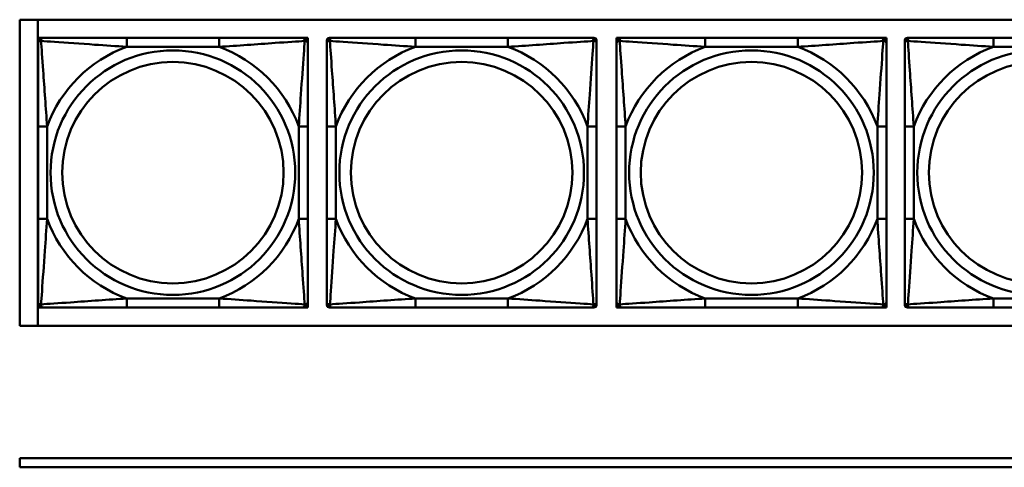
# Model space of a CAD drawing. Header units: inches. Extents: x 9.4 to 55.3, y 0.3 to 33.1.
# Tile 22 of 173: x 14.7 to 16.8, y 14.5 to 15.5. Entities that reach past the tile are written whole.
import ezdxf

# ---------------------------------------------------------------- set-up
doc = ezdxf.new("R2010")
doc.units = ezdxf.units.IN
doc.header["$MEASUREMENT"] = 0
doc.layers.add('Visible Edges(ANSI)', color=7, linetype='Continuous', lineweight=50)
doc.layers.add('Visible Tangent Edges(ANSI)', color=7, linetype='Continuous', lineweight=50)

msp = doc.modelspace()

# ---------------------------------------------------------------- linework, layer by layer
at = {"layer": 'Visible Edges(ANSI)'}
for p, q in [((14.6826, 14.7954), (14.6826, 15.4659)), ((14.6826, 15.4659), (19.781, 15.4659)), ((14.7226, 14.7954), (14.7226, 15.4659)), ((14.7227, 15.4262), (14.7286, 15.4262)), ((14.7227, 15.4203), (14.7227, 15.4262)), ((14.7227, 15.4144), (14.7227, 15.4203)), ((14.7286, 15.4262), (14.7345, 15.4262)), ((15.1191, 15.4262), (14.9168, 15.4262)), ((15.3014, 15.4262), (15.3073, 15.4262)), ((15.3073, 15.4262), (15.3132, 15.4262)), ((15.3132, 15.4262), (15.3132, 15.4203)), ((15.3132, 15.4203), (15.3132, 15.4144)), ((15.3551, 15.4144), (15.3551, 15.4203)), ((15.361, 15.4262), (15.3669, 15.4262)), ((15.7515, 15.4262), (15.5492, 15.4262)), ((15.9338, 15.4262), (15.9397, 15.4262)), ((15.9456, 15.4203), (15.9456, 15.4144)), ((15.9895, 15.4262), (15.9954, 15.4262)), ((15.9895, 15.4203), (15.9895, 15.4262)), ((15.9895, 15.4144), (15.9895, 15.4203)), ((15.9954, 15.4262), (16.0013, 15.4262)), ((16.386, 15.4262), (16.1836, 15.4262)), ((16.5683, 15.4262), (16.5742, 15.4262)), ((16.5742, 15.4262), (16.5801, 15.4262)), ((16.5801, 15.4262), (16.5801, 15.4203)), ((16.5801, 15.4203), (16.5801, 15.4144)), ((16.6203, 15.4144), (16.6203, 15.4203)), ((16.6262, 15.4262), (16.6322, 15.4262)), ((17.0168, 15.4262), (16.8145, 15.4262)), ((14.7227, 15.2321), (14.7227, 15.0298)), ((15.3132, 15.0298), (15.3132, 15.2321)), ((15.3551, 15.2321), (15.3551, 15.0298)), ((15.9456, 15.0298), (15.9456, 15.2321)), ((15.9895, 15.2321), (15.9895, 15.0298)), ((16.5801, 15.0298), (16.5801, 15.2321)), ((16.6203, 15.2321), (16.6203, 15.0298)), ((14.7227, 14.8415), (14.7227, 14.8474)), ((14.7227, 14.8356), (14.7227, 14.8415)), ((14.7286, 14.8356), (14.7227, 14.8356)), ((14.7345, 14.8356), (14.7286, 14.8356)), ((14.9168, 14.8356), (15.1191, 14.8356)), ((15.3073, 14.8356), (15.3014, 14.8356)), ((15.3132, 14.8356), (15.3073, 14.8356)), ((15.3132, 14.8474), (15.3132, 14.8415)), ((15.3132, 14.8415), (15.3132, 14.8356)), ((15.3551, 14.8415), (15.3551, 14.8474)), ((15.3669, 14.8356), (15.361, 14.8356)), ((15.5492, 14.8356), (15.7515, 14.8356)), ((15.9397, 14.8356), (15.9338, 14.8356)), ((15.9456, 14.8474), (15.9456, 14.8415)), ((15.9895, 14.8415), (15.9895, 14.8474)), ((15.9895, 14.8356), (15.9895, 14.8415)), ((15.9954, 14.8356), (15.9895, 14.8356)), ((16.0013, 14.8356), (15.9954, 14.8356)), ((16.1836, 14.8356), (16.386, 14.8356)), ((16.5742, 14.8356), (16.5683, 14.8356)), ((16.5801, 14.8356), (16.5742, 14.8356)), ((16.5801, 14.8474), (16.5801, 14.8415)), ((16.5801, 14.8415), (16.5801, 14.8356)), ((16.6203, 14.8415), (16.6203, 14.8474)), ((16.6322, 14.8356), (16.6262, 14.8356)), ((16.8145, 14.8356), (17.0168, 14.8356)), ((19.781, 14.7954), (14.6826, 14.7954)), ((14.6826, 14.5056), (22.1296, 14.5056)), ((14.6826, 14.4856), (14.6826, 14.5056)), ((22.1296, 14.4856), (14.6826, 14.4856))]:
    msp.add_line(p, q, dxfattribs=at)
for centre, radius, start, end in [((14.7286, 15.4203), 0.00591, 90, 180), ((14.7345, 15.4144), 0.0118, 90, 180), ((15.3014, 15.4144), 0.0118, 0, 90), ((15.3073, 15.4203), 0.00591, 0, 90), ((15.361, 15.4203), 0.00591, 90, 180), ((15.3669, 15.4144), 0.0118, 90, 180), ((15.9338, 15.4144), 0.0118, 0, 90), ((15.9397, 15.4203), 0.00591, 0, 90), ((15.9954, 15.4203), 0.00591, 90, 180), ((16.0013, 15.4144), 0.0118, 90, 180), ((16.5683, 15.4144), 0.0118, 0, 90), ((16.5742, 15.4203), 0.00591, 0, 90), ((16.6262, 15.4203), 0.00591, 90, 180), ((16.6322, 15.4144), 0.0118, 90, 180), ((14.7345, 14.8474), 0.0118, 180, 270), ((14.7286, 14.8415), 0.00591, 180, 270), ((15.3014, 14.8474), 0.0118, 270, 0), ((15.3073, 14.8415), 0.00591, 270, 0), ((15.3669, 14.8474), 0.0118, 180, 270), ((15.361, 14.8415), 0.00591, 180, 270), ((15.9338, 14.8474), 0.0118, 270, 0), ((15.9397, 14.8415), 0.00591, 270, 0), ((16.0013, 14.8474), 0.0118, 180, 270), ((15.9954, 14.8415), 0.00591, 180, 270), ((16.5683, 14.8474), 0.0118, 270, 0), ((16.5742, 14.8415), 0.00591, 270, 0), ((16.6322, 14.8474), 0.0118, 180, 270), ((16.6262, 14.8415), 0.00591, 180, 270)]:
    msp.add_arc(centre, radius, start, end, dxfattribs=at)
for points, knots in [([(14.7227, 15.4144), (14.7227, 15.4086), (14.7227, 15.3962), (14.7227, 15.3809), (14.7227, 15.3575), (14.7227, 15.3284), (14.7227, 15.2993), (14.7227, 15.2771), (14.7227, 15.2545), (14.7227, 15.2321)], [-0.7968224, -0.7968224, -0.7968224, -0.7968224, -0.6514613, -0.6514613, -0.6514613, -0.427691, -0.427691, -0.427691, -0.2569517, -0.2569517, -0.2569517, -0.2569517]), ([(14.9168, 15.4262), (14.8932, 15.4262), (14.8692, 15.4262), (14.8458, 15.4262), (14.8151, 15.4262), (14.7843, 15.4262), (14.761, 15.4262), (14.749, 15.4262), (14.7394, 15.4262), (14.7345, 15.4262)], [0.2569537, 0.2569537, 0.2569537, 0.2569537, 0.4371919, 0.4371919, 0.4371919, 0.6739428, 0.6739428, 0.6739428, 0.7963818, 0.7963818, 0.7963818, 0.7963818]), ([(15.3014, 15.4262), (15.2957, 15.4262), (15.2832, 15.4262), (15.268, 15.4262), (15.2446, 15.4262), (15.2154, 15.4262), (15.1864, 15.4262), (15.1642, 15.4262), (15.1415, 15.4262), (15.1191, 15.4262)], [-0.7968224, -0.7968224, -0.7968224, -0.7968224, -0.6514613, -0.6514613, -0.6514613, -0.427691, -0.427691, -0.427691, -0.2569517, -0.2569517, -0.2569517, -0.2569517]), ([(15.3132, 15.2321), (15.3132, 15.2557), (15.3132, 15.2797), (15.3132, 15.3031), (15.3132, 15.3338), (15.3132, 15.3646), (15.3132, 15.3879), (15.3132, 15.3999), (15.3132, 15.4095), (15.3132, 15.4144)], [0.2569537, 0.2569537, 0.2569537, 0.2569537, 0.4371919, 0.4371919, 0.4371919, 0.6739428, 0.6739428, 0.6739428, 0.7963818, 0.7963818, 0.7963818, 0.7963818]), ([(15.3551, 15.4144), (15.3551, 15.4086), (15.3551, 15.3962), (15.3551, 15.3809), (15.3551, 15.3575), (15.3551, 15.3284), (15.3551, 15.2993), (15.3551, 15.2771), (15.3551, 15.2545), (15.3551, 15.2321)], [-0.7968224, -0.7968224, -0.7968224, -0.7968224, -0.6514613, -0.6514613, -0.6514613, -0.427691, -0.427691, -0.427691, -0.2569517, -0.2569517, -0.2569517, -0.2569517]), ([(15.5492, 15.4262), (15.5255, 15.4262), (15.5016, 15.4262), (15.4782, 15.4262), (15.4475, 15.4262), (15.4166, 15.4262), (15.3934, 15.4262), (15.3814, 15.4262), (15.3717, 15.4262), (15.3669, 15.4262)], [0.2569537, 0.2569537, 0.2569537, 0.2569537, 0.4371919, 0.4371919, 0.4371919, 0.6739428, 0.6739428, 0.6739428, 0.7963818, 0.7963818, 0.7963818, 0.7963818]), ([(15.9338, 15.4262), (15.9281, 15.4262), (15.9156, 15.4262), (15.9004, 15.4262), (15.8769, 15.4262), (15.8478, 15.4262), (15.8187, 15.4262), (15.7966, 15.4262), (15.7739, 15.4262), (15.7515, 15.4262)], [-0.7968224, -0.7968224, -0.7968224, -0.7968224, -0.6514613, -0.6514613, -0.6514613, -0.427691, -0.427691, -0.427691, -0.2569517, -0.2569517, -0.2569517, -0.2569517]), ([(15.9456, 15.2321), (15.9456, 15.2557), (15.9456, 15.2797), (15.9456, 15.3031), (15.9456, 15.3338), (15.9456, 15.3646), (15.9456, 15.3879), (15.9456, 15.3999), (15.9456, 15.4095), (15.9456, 15.4144)], [0.2569537, 0.2569537, 0.2569537, 0.2569537, 0.4371919, 0.4371919, 0.4371919, 0.6739428, 0.6739428, 0.6739428, 0.7963818, 0.7963818, 0.7963818, 0.7963818]), ([(15.9895, 15.4144), (15.9895, 15.4086), (15.9895, 15.3962), (15.9895, 15.3809), (15.9895, 15.3575), (15.9895, 15.3284), (15.9895, 15.2993), (15.9895, 15.2771), (15.9895, 15.2545), (15.9895, 15.2321)], [-0.7968224, -0.7968224, -0.7968224, -0.7968224, -0.6514613, -0.6514613, -0.6514613, -0.427691, -0.427691, -0.427691, -0.2569517, -0.2569517, -0.2569517, -0.2569517]), ([(16.1836, 15.4262), (16.16, 15.4262), (16.136, 15.4262), (16.1126, 15.4262), (16.082, 15.4262), (16.0511, 15.4262), (16.0278, 15.4262), (16.0158, 15.4262), (16.0062, 15.4262), (16.0013, 15.4262)], [0.2569537, 0.2569537, 0.2569537, 0.2569537, 0.4371919, 0.4371919, 0.4371919, 0.6739428, 0.6739428, 0.6739428, 0.7963818, 0.7963818, 0.7963818, 0.7963818]), ([(16.5683, 15.4262), (16.5625, 15.4262), (16.55, 15.4262), (16.5348, 15.4262), (16.5114, 15.4262), (16.4823, 15.4262), (16.4532, 15.4262), (16.431, 15.4262), (16.4084, 15.4262), (16.386, 15.4262)], [-0.7968224, -0.7968224, -0.7968224, -0.7968224, -0.6514613, -0.6514613, -0.6514613, -0.427691, -0.427691, -0.427691, -0.2569517, -0.2569517, -0.2569517, -0.2569517]), ([(16.5801, 15.2321), (16.5801, 15.2557), (16.5801, 15.2797), (16.5801, 15.3031), (16.5801, 15.3338), (16.5801, 15.3646), (16.5801, 15.3879), (16.5801, 15.3999), (16.5801, 15.4095), (16.5801, 15.4144)], [0.2569537, 0.2569537, 0.2569537, 0.2569537, 0.4371919, 0.4371919, 0.4371919, 0.6739428, 0.6739428, 0.6739428, 0.7963818, 0.7963818, 0.7963818, 0.7963818]), ([(16.6203, 15.4144), (16.6203, 15.4086), (16.6203, 15.3962), (16.6203, 15.3809), (16.6203, 15.3575), (16.6203, 15.3284), (16.6203, 15.2993), (16.6203, 15.2771), (16.6203, 15.2545), (16.6203, 15.2321)], [-0.7968224, -0.7968224, -0.7968224, -0.7968224, -0.6514613, -0.6514613, -0.6514613, -0.427691, -0.427691, -0.427691, -0.2569517, -0.2569517, -0.2569517, -0.2569517]), ([(16.8145, 15.4262), (16.7908, 15.4262), (16.7668, 15.4262), (16.7435, 15.4262), (16.7128, 15.4262), (16.6819, 15.4262), (16.6587, 15.4262), (16.6466, 15.4262), (16.637, 15.4262), (16.6322, 15.4262)], [0.2569537, 0.2569537, 0.2569537, 0.2569537, 0.4371919, 0.4371919, 0.4371919, 0.6739428, 0.6739428, 0.6739428, 0.7963818, 0.7963818, 0.7963818, 0.7963818]), ([(14.7227, 15.0298), (14.7227, 15.0061), (14.7227, 14.9821), (14.7227, 14.9587), (14.7227, 14.9281), (14.7227, 14.8972), (14.7227, 14.8739), (14.7227, 14.8619), (14.7227, 14.8523), (14.7227, 14.8474)], [0.2569537, 0.2569537, 0.2569537, 0.2569537, 0.4371919, 0.4371919, 0.4371919, 0.6739428, 0.6739428, 0.6739428, 0.7963818, 0.7963818, 0.7963818, 0.7963818]), ([(15.3132, 14.8474), (15.3132, 14.8532), (15.3132, 14.8657), (15.3132, 14.8809), (15.3132, 14.9043), (15.3132, 14.9334), (15.3132, 14.9625), (15.3132, 14.9847), (15.3132, 15.0074), (15.3132, 15.0298)], [-0.7968224, -0.7968224, -0.7968224, -0.7968224, -0.6514613, -0.6514613, -0.6514613, -0.427691, -0.427691, -0.427691, -0.2569517, -0.2569517, -0.2569517, -0.2569517]), ([(15.3551, 15.0298), (15.3551, 15.0061), (15.3551, 14.9821), (15.3551, 14.9587), (15.3551, 14.9281), (15.3551, 14.8972), (15.3551, 14.8739), (15.3551, 14.8619), (15.3551, 14.8523), (15.3551, 14.8474)], [0.2569537, 0.2569537, 0.2569537, 0.2569537, 0.4371919, 0.4371919, 0.4371919, 0.6739428, 0.6739428, 0.6739428, 0.7963818, 0.7963818, 0.7963818, 0.7963818]), ([(15.9456, 14.8474), (15.9456, 14.8532), (15.9456, 14.8657), (15.9456, 14.8809), (15.9456, 14.9043), (15.9456, 14.9334), (15.9456, 14.9625), (15.9456, 14.9847), (15.9456, 15.0074), (15.9456, 15.0298)], [-0.7968224, -0.7968224, -0.7968224, -0.7968224, -0.6514613, -0.6514613, -0.6514613, -0.427691, -0.427691, -0.427691, -0.2569517, -0.2569517, -0.2569517, -0.2569517]), ([(15.9895, 15.0298), (15.9895, 15.0061), (15.9895, 14.9821), (15.9895, 14.9587), (15.9895, 14.9281), (15.9895, 14.8972), (15.9895, 14.8739), (15.9895, 14.8619), (15.9895, 14.8523), (15.9895, 14.8474)], [0.2569537, 0.2569537, 0.2569537, 0.2569537, 0.4371919, 0.4371919, 0.4371919, 0.6739428, 0.6739428, 0.6739428, 0.7963818, 0.7963818, 0.7963818, 0.7963818]), ([(16.5801, 14.8474), (16.5801, 14.8532), (16.5801, 14.8657), (16.5801, 14.8809), (16.5801, 14.9043), (16.5801, 14.9334), (16.5801, 14.9625), (16.5801, 14.9847), (16.5801, 15.0074), (16.5801, 15.0298)], [-0.7968224, -0.7968224, -0.7968224, -0.7968224, -0.6514613, -0.6514613, -0.6514613, -0.427691, -0.427691, -0.427691, -0.2569517, -0.2569517, -0.2569517, -0.2569517]), ([(16.6203, 15.0298), (16.6203, 15.0061), (16.6203, 14.9821), (16.6203, 14.9587), (16.6203, 14.9281), (16.6203, 14.8972), (16.6203, 14.8739), (16.6203, 14.8619), (16.6203, 14.8523), (16.6203, 14.8474)], [0.2569537, 0.2569537, 0.2569537, 0.2569537, 0.4371919, 0.4371919, 0.4371919, 0.6739428, 0.6739428, 0.6739428, 0.7963818, 0.7963818, 0.7963818, 0.7963818]), ([(14.7345, 14.8356), (14.7402, 14.8356), (14.7527, 14.8356), (14.7679, 14.8356), (14.7914, 14.8356), (14.8205, 14.8356), (14.8496, 14.8356), (14.8718, 14.8356), (14.8944, 14.8356), (14.9168, 14.8356)], [-0.7968224, -0.7968224, -0.7968224, -0.7968224, -0.6514613, -0.6514613, -0.6514613, -0.427691, -0.427691, -0.427691, -0.2569517, -0.2569517, -0.2569517, -0.2569517]), ([(15.1191, 14.8356), (15.1428, 14.8356), (15.1668, 14.8356), (15.1901, 14.8356), (15.2208, 14.8356), (15.2517, 14.8356), (15.2749, 14.8356), (15.287, 14.8356), (15.2966, 14.8356), (15.3014, 14.8356)], [0.2569537, 0.2569537, 0.2569537, 0.2569537, 0.4371919, 0.4371919, 0.4371919, 0.6739428, 0.6739428, 0.6739428, 0.7963818, 0.7963818, 0.7963818, 0.7963818]), ([(15.3669, 14.8356), (15.3726, 14.8356), (15.3851, 14.8356), (15.4003, 14.8356), (15.4238, 14.8356), (15.4529, 14.8356), (15.482, 14.8356), (15.5041, 14.8356), (15.5268, 14.8356), (15.5492, 14.8356)], [-0.7968224, -0.7968224, -0.7968224, -0.7968224, -0.6514613, -0.6514613, -0.6514613, -0.427691, -0.427691, -0.427691, -0.2569517, -0.2569517, -0.2569517, -0.2569517]), ([(15.7515, 14.8356), (15.7752, 14.8356), (15.7991, 14.8356), (15.8225, 14.8356), (15.8532, 14.8356), (15.8841, 14.8356), (15.9073, 14.8356), (15.9193, 14.8356), (15.929, 14.8356), (15.9338, 14.8356)], [0.2569537, 0.2569537, 0.2569537, 0.2569537, 0.4371919, 0.4371919, 0.4371919, 0.6739428, 0.6739428, 0.6739428, 0.7963818, 0.7963818, 0.7963818, 0.7963818]), ([(16.0013, 14.8356), (16.0071, 14.8356), (16.0196, 14.8356), (16.0348, 14.8356), (16.0582, 14.8356), (16.0873, 14.8356), (16.1164, 14.8356), (16.1386, 14.8356), (16.1612, 14.8356), (16.1836, 14.8356)], [-0.7968224, -0.7968224, -0.7968224, -0.7968224, -0.6514613, -0.6514613, -0.6514613, -0.427691, -0.427691, -0.427691, -0.2569517, -0.2569517, -0.2569517, -0.2569517]), ([(16.386, 14.8356), (16.4096, 14.8356), (16.4336, 14.8356), (16.457, 14.8356), (16.4876, 14.8356), (16.5185, 14.8356), (16.5418, 14.8356), (16.5538, 14.8356), (16.5634, 14.8356), (16.5683, 14.8356)], [0.2569537, 0.2569537, 0.2569537, 0.2569537, 0.4371919, 0.4371919, 0.4371919, 0.6739428, 0.6739428, 0.6739428, 0.7963818, 0.7963818, 0.7963818, 0.7963818]), ([(16.6322, 14.8356), (16.6379, 14.8356), (16.6504, 14.8356), (16.6656, 14.8356), (16.689, 14.8356), (16.7181, 14.8356), (16.7472, 14.8356), (16.7694, 14.8356), (16.7921, 14.8356), (16.8145, 14.8356)], [-0.7968224, -0.7968224, -0.7968224, -0.7968224, -0.6514613, -0.6514613, -0.6514613, -0.427691, -0.427691, -0.427691, -0.2569517, -0.2569517, -0.2569517, -0.2569517])]:
    msp.add_open_spline(points, degree=3, knots=knots, dxfattribs=at)
at = {"layer": 'Visible Tangent Edges(ANSI)'}
for p, q in [((14.9168, 15.4262), (14.9168, 15.4065)), ((15.1191, 15.4262), (15.1191, 15.4065)), ((15.5492, 15.4262), (15.5492, 15.4065)), ((15.7515, 15.4262), (15.7515, 15.4065)), ((16.1836, 15.4262), (16.1836, 15.4065)), ((16.386, 15.4262), (16.386, 15.4065)), ((16.8145, 15.4262), (16.8145, 15.4065)), ((14.9168, 15.4065), (15.1191, 15.4065)), ((15.5492, 15.4065), (15.7515, 15.4065)), ((16.1836, 15.4065), (16.386, 15.4065)), ((16.8145, 15.4065), (17.0168, 15.4065)), ((14.7227, 15.2321), (14.7424, 15.2321)), ((14.7424, 15.0298), (14.7424, 15.2321)), ((15.2936, 15.2321), (15.2936, 15.0298)), ((15.3132, 15.2321), (15.2936, 15.2321)), ((15.3551, 15.2321), (15.3748, 15.2321)), ((15.3748, 15.0298), (15.3748, 15.2321)), ((15.9259, 15.2321), (15.9259, 15.0298)), ((15.9456, 15.2321), (15.9259, 15.2321)), ((15.9895, 15.2321), (16.0092, 15.2321)), ((16.0092, 15.0298), (16.0092, 15.2321)), ((16.5604, 15.2321), (16.5604, 15.0298)), ((16.5801, 15.2321), (16.5604, 15.2321)), ((16.6203, 15.2321), (16.64, 15.2321)), ((16.64, 15.0298), (16.64, 15.2321)), ((14.7227, 15.0298), (14.7424, 15.0298)), ((15.3132, 15.0298), (15.2936, 15.0298)), ((15.3551, 15.0298), (15.3748, 15.0298)), ((15.9456, 15.0298), (15.9259, 15.0298)), ((15.9895, 15.0298), (16.0092, 15.0298)), ((16.5801, 15.0298), (16.5604, 15.0298)), ((16.6203, 15.0298), (16.64, 15.0298)), ((15.1191, 14.8553), (14.9168, 14.8553)), ((14.9168, 14.8356), (14.9168, 14.8553)), ((15.1191, 14.8356), (15.1191, 14.8553)), ((15.7515, 14.8553), (15.5492, 14.8553)), ((15.5492, 14.8356), (15.5492, 14.8553)), ((15.7515, 14.8356), (15.7515, 14.8553)), ((16.386, 14.8553), (16.1836, 14.8553)), ((16.1836, 14.8356), (16.1836, 14.8553)), ((16.386, 14.8356), (16.386, 14.8553)), ((17.0168, 14.8553), (16.8145, 14.8553)), ((16.8145, 14.8356), (16.8145, 14.8553))]:
    msp.add_line(p, q, dxfattribs=at)
for centre, radius in [((15.018, 15.1309), 0.2678), ((15.6503, 15.1309), 0.2678), ((16.2848, 15.1309), 0.2678), ((16.9156, 15.1309), 0.2678), ((15.018, 15.1309), 0.2424), ((15.6503, 15.1309), 0.2424), ((16.2848, 15.1309), 0.2424), ((16.9156, 15.1309), 0.2424)]:
    msp.add_circle(centre, radius, dxfattribs=at)
for centre, start, end in [((15.018, 15.1309), 110.1547, 159.8453), ((15.018, 15.1309), 20.1547, 69.8453), ((15.6503, 15.1309), 110.1547, 159.8453), ((15.6503, 15.1309), 20.1547, 69.8453), ((16.2848, 15.1309), 110.1547, 159.8453), ((16.2848, 15.1309), 20.1547, 69.8453), ((16.9156, 15.1309), 110.1547, 159.8453), ((15.018, 15.1309), 200.1547, 249.8453), ((15.018, 15.1309), 290.1547, 339.8453), ((15.6503, 15.1309), 200.1547, 249.8453), ((15.6503, 15.1309), 290.1547, 339.8453), ((16.2848, 15.1309), 200.1547, 249.8453), ((16.2848, 15.1309), 290.1547, 339.8453), ((16.9156, 15.1309), 200.1547, 249.8453)]:
    msp.add_arc(centre, 0.2936, start, end, dxfattribs=at)
for points, knots in [([(14.7227, 15.4144), (14.7227, 15.4149), (14.7228, 15.4154), (14.723, 15.4163), (14.7232, 15.4167), (14.7236, 15.4173), (14.7237, 15.4175), (14.7241, 15.4178), (14.7242, 15.4179), (14.7246, 15.4182), (14.7249, 15.4184), (14.7258, 15.4189), (14.7265, 15.4191), (14.728, 15.4193), (14.7287, 15.4194), (14.7295, 15.4193)], [-0.0532704, -0.0532704, -0.0532704, -0.0532704, -0.04377373, -0.04377373, -0.03521335, -0.03521335, -0.02986312, -0.02986312, -0.02651922, -0.02651922, -0.01983142, -0.01983142, -0.00913095, -0.00913095, 0.00023197, 0.00023197, 0.00023197, 0.00023197]), ([(14.7295, 15.4193), (14.7295, 15.4202), (14.7296, 15.4209), (14.7298, 15.4224), (14.73, 15.423), (14.7305, 15.424), (14.7306, 15.4243), (14.731, 15.4247), (14.7311, 15.4248), (14.7314, 15.4251), (14.7316, 15.4253), (14.7322, 15.4257), (14.7326, 15.4259), (14.7335, 15.4261), (14.734, 15.4262), (14.7345, 15.4262)], [-0.00023197, -0.00023197, -0.00023197, -0.00023197, 0.00913095, 0.00913095, 0.01983142, 0.01983142, 0.02651922, 0.02651922, 0.02986312, 0.02986312, 0.03521335, 0.03521335, 0.04377373, 0.04377373, 0.0532704, 0.0532704, 0.0532704, 0.0532704]), ([(14.7295, 15.4193), (14.7372, 15.4188), (14.7472, 15.4182), (14.7843, 15.4157), (14.816, 15.4134), (14.8702, 15.4095), (14.8935, 15.4079), (14.9168, 15.4065)], [-0.7478145, -0.7478145, -0.7478145, -0.7478145, -0.6493253, -0.6493253, -0.427691, -0.427691, -0.2569537, -0.2569537, -0.2569537, -0.2569537]), ([(14.7424, 15.2321), (14.74, 15.2725), (14.7367, 15.3149), (14.7321, 15.3806), (14.7305, 15.405), (14.7295, 15.4193)], [0.2569517, 0.2569517, 0.2569517, 0.2569517, 0.5559983, 0.5559983, 0.7482818, 0.7482818, 0.7482818, 0.7482818]), ([(15.1191, 15.4065), (15.1596, 15.4089), (15.202, 15.4122), (15.2676, 15.4168), (15.292, 15.4184), (15.3064, 15.4193)], [0.2569517, 0.2569517, 0.2569517, 0.2569517, 0.5559983, 0.5559983, 0.7482818, 0.7482818, 0.7482818, 0.7482818]), ([(15.3064, 15.4193), (15.3059, 15.4117), (15.3053, 15.4017), (15.3028, 15.3646), (15.3005, 15.3329), (15.2966, 15.2787), (15.295, 15.2554), (15.2936, 15.2321)], [-0.7478145, -0.7478145, -0.7478145, -0.7478145, -0.6493253, -0.6493253, -0.427691, -0.427691, -0.2569537, -0.2569537, -0.2569537, -0.2569537]), ([(15.3014, 15.4262), (15.302, 15.4262), (15.3025, 15.4261), (15.3034, 15.4259), (15.3037, 15.4257), (15.3043, 15.4253), (15.3045, 15.4251), (15.3048, 15.4248), (15.305, 15.4247), (15.3053, 15.4243), (15.3055, 15.424), (15.3059, 15.423), (15.3061, 15.4224), (15.3064, 15.4209), (15.3064, 15.4202), (15.3064, 15.4193)], [-0.0532704, -0.0532704, -0.0532704, -0.0532704, -0.04377373, -0.04377373, -0.03521335, -0.03521335, -0.02986312, -0.02986312, -0.02651922, -0.02651922, -0.01983142, -0.01983142, -0.00913095, -0.00913095, 0.00023197, 0.00023197, 0.00023197, 0.00023197]), ([(15.3064, 15.4193), (15.3072, 15.4194), (15.308, 15.4193), (15.3094, 15.4191), (15.3101, 15.4189), (15.311, 15.4184), (15.3113, 15.4182), (15.3117, 15.4179), (15.3119, 15.4178), (15.3122, 15.4175), (15.3124, 15.4173), (15.3127, 15.4167), (15.3129, 15.4163), (15.3132, 15.4154), (15.3132, 15.4149), (15.3132, 15.4144)], [-0.00023197, -0.00023197, -0.00023197, -0.00023197, 0.00913095, 0.00913095, 0.01983142, 0.01983142, 0.02651922, 0.02651922, 0.02986312, 0.02986312, 0.03521335, 0.03521335, 0.04377373, 0.04377373, 0.0532704, 0.0532704, 0.0532704, 0.0532704]), ([(15.3551, 15.4144), (15.3551, 15.4149), (15.3551, 15.4154), (15.3554, 15.4163), (15.3556, 15.4167), (15.356, 15.4173), (15.3561, 15.4175), (15.3564, 15.4178), (15.3566, 15.4179), (15.357, 15.4182), (15.3573, 15.4184), (15.3582, 15.4189), (15.3589, 15.4191), (15.3603, 15.4193), (15.3611, 15.4194), (15.3619, 15.4193)], [-0.0532704, -0.0532704, -0.0532704, -0.0532704, -0.04377373, -0.04377373, -0.03521335, -0.03521335, -0.02986312, -0.02986312, -0.02651922, -0.02651922, -0.01983142, -0.01983142, -0.00913095, -0.00913095, 0.00023197, 0.00023197, 0.00023197, 0.00023197]), ([(15.3619, 15.4193), (15.3619, 15.4202), (15.362, 15.4209), (15.3622, 15.4224), (15.3624, 15.423), (15.3628, 15.424), (15.363, 15.4243), (15.3634, 15.4247), (15.3635, 15.4248), (15.3638, 15.4251), (15.364, 15.4253), (15.3646, 15.4257), (15.365, 15.4259), (15.3658, 15.4261), (15.3664, 15.4262), (15.3669, 15.4262)], [-0.00023197, -0.00023197, -0.00023197, -0.00023197, 0.00913095, 0.00913095, 0.01983142, 0.01983142, 0.02651922, 0.02651922, 0.02986312, 0.02986312, 0.03521335, 0.03521335, 0.04377373, 0.04377373, 0.0532704, 0.0532704, 0.0532704, 0.0532704]), ([(15.3619, 15.4193), (15.3696, 15.4188), (15.3796, 15.4182), (15.4166, 15.4157), (15.4483, 15.4134), (15.5026, 15.4095), (15.5258, 15.4079), (15.5492, 15.4065)], [-0.7478145, -0.7478145, -0.7478145, -0.7478145, -0.6493253, -0.6493253, -0.427691, -0.427691, -0.2569537, -0.2569537, -0.2569537, -0.2569537]), ([(15.3748, 15.2321), (15.3724, 15.2725), (15.3691, 15.3149), (15.3645, 15.3806), (15.3628, 15.405), (15.3619, 15.4193)], [0.2569517, 0.2569517, 0.2569517, 0.2569517, 0.5559983, 0.5559983, 0.7482818, 0.7482818, 0.7482818, 0.7482818]), ([(15.7515, 15.4065), (15.792, 15.4089), (15.8343, 15.4122), (15.9, 15.4168), (15.9244, 15.4184), (15.9388, 15.4193)], [0.2569517, 0.2569517, 0.2569517, 0.2569517, 0.5559983, 0.5559983, 0.7482818, 0.7482818, 0.7482818, 0.7482818]), ([(15.9388, 15.4193), (15.9383, 15.4117), (15.9376, 15.4017), (15.9352, 15.3646), (15.9329, 15.3329), (15.929, 15.2787), (15.9273, 15.2554), (15.9259, 15.2321)], [-0.7478145, -0.7478145, -0.7478145, -0.7478145, -0.6493253, -0.6493253, -0.427691, -0.427691, -0.2569537, -0.2569537, -0.2569537, -0.2569537]), ([(15.9338, 15.4262), (15.9343, 15.4262), (15.9349, 15.4261), (15.9357, 15.4259), (15.9361, 15.4257), (15.9367, 15.4253), (15.9369, 15.4251), (15.9372, 15.4248), (15.9373, 15.4247), (15.9377, 15.4243), (15.9379, 15.424), (15.9383, 15.423), (15.9385, 15.4224), (15.9387, 15.4209), (15.9388, 15.4202), (15.9388, 15.4193)], [-0.0532704, -0.0532704, -0.0532704, -0.0532704, -0.04377373, -0.04377373, -0.03521335, -0.03521335, -0.02986312, -0.02986312, -0.02651922, -0.02651922, -0.01983142, -0.01983142, -0.00913095, -0.00913095, 0.00023197, 0.00023197, 0.00023197, 0.00023197]), ([(15.9388, 15.4193), (15.9396, 15.4194), (15.9404, 15.4193), (15.9418, 15.4191), (15.9425, 15.4189), (15.9434, 15.4184), (15.9437, 15.4182), (15.9441, 15.4179), (15.9443, 15.4178), (15.9446, 15.4175), (15.9447, 15.4173), (15.9451, 15.4167), (15.9453, 15.4163), (15.9456, 15.4154), (15.9456, 15.4149), (15.9456, 15.4144)], [-0.00023197, -0.00023197, -0.00023197, -0.00023197, 0.00913095, 0.00913095, 0.01983142, 0.01983142, 0.02651922, 0.02651922, 0.02986312, 0.02986312, 0.03521335, 0.03521335, 0.04377373, 0.04377373, 0.0532704, 0.0532704, 0.0532704, 0.0532704]), ([(15.9895, 15.4144), (15.9895, 15.4149), (15.9896, 15.4154), (15.9898, 15.4163), (15.99, 15.4167), (15.9904, 15.4173), (15.9906, 15.4175), (15.9909, 15.4178), (15.991, 15.4179), (15.9914, 15.4182), (15.9918, 15.4184), (15.9927, 15.4189), (15.9933, 15.4191), (15.9948, 15.4193), (15.9955, 15.4194), (15.9964, 15.4193)], [-0.0532704, -0.0532704, -0.0532704, -0.0532704, -0.04377373, -0.04377373, -0.03521335, -0.03521335, -0.02986312, -0.02986312, -0.02651922, -0.02651922, -0.01983142, -0.01983142, -0.00913095, -0.00913095, 0.00023197, 0.00023197, 0.00023197, 0.00023197]), ([(15.9964, 15.4193), (15.9964, 15.4202), (15.9964, 15.4209), (15.9966, 15.4224), (15.9968, 15.423), (15.9973, 15.424), (15.9975, 15.4243), (15.9978, 15.4247), (15.9979, 15.4248), (15.9982, 15.4251), (15.9984, 15.4253), (15.999, 15.4257), (15.9994, 15.4259), (16.0003, 15.4261), (16.0008, 15.4262), (16.0013, 15.4262)], [-0.00023197, -0.00023197, -0.00023197, -0.00023197, 0.00913095, 0.00913095, 0.01983142, 0.01983142, 0.02651922, 0.02651922, 0.02986312, 0.02986312, 0.03521335, 0.03521335, 0.04377373, 0.04377373, 0.0532704, 0.0532704, 0.0532704, 0.0532704]), ([(15.9964, 15.4193), (16.004, 15.4188), (16.014, 15.4182), (16.0511, 15.4157), (16.0828, 15.4134), (16.1371, 15.4095), (16.1603, 15.4079), (16.1836, 15.4065)], [-0.7478145, -0.7478145, -0.7478145, -0.7478145, -0.6493253, -0.6493253, -0.427691, -0.427691, -0.2569537, -0.2569537, -0.2569537, -0.2569537]), ([(16.0092, 15.2321), (16.0068, 15.2725), (16.0035, 15.3149), (15.9989, 15.3806), (15.9973, 15.405), (15.9964, 15.4193)], [0.2569517, 0.2569517, 0.2569517, 0.2569517, 0.5559983, 0.5559983, 0.7482818, 0.7482818, 0.7482818, 0.7482818]), ([(16.386, 15.4065), (16.4264, 15.4089), (16.4688, 15.4122), (16.5344, 15.4168), (16.5589, 15.4184), (16.5732, 15.4193)], [0.2569517, 0.2569517, 0.2569517, 0.2569517, 0.5559983, 0.5559983, 0.7482818, 0.7482818, 0.7482818, 0.7482818]), ([(16.5732, 15.4193), (16.5727, 15.4117), (16.5721, 15.4017), (16.5696, 15.3646), (16.5673, 15.3329), (16.5634, 15.2787), (16.5618, 15.2554), (16.5604, 15.2321)], [-0.7478145, -0.7478145, -0.7478145, -0.7478145, -0.6493253, -0.6493253, -0.427691, -0.427691, -0.2569537, -0.2569537, -0.2569537, -0.2569537]), ([(16.5683, 15.4262), (16.5688, 15.4262), (16.5693, 15.4261), (16.5702, 15.4259), (16.5706, 15.4257), (16.5712, 15.4253), (16.5714, 15.4251), (16.5717, 15.4248), (16.5718, 15.4247), (16.5721, 15.4243), (16.5723, 15.424), (16.5728, 15.423), (16.573, 15.4224), (16.5732, 15.4209), (16.5732, 15.4202), (16.5732, 15.4193)], [-0.0532704, -0.0532704, -0.0532704, -0.0532704, -0.04377373, -0.04377373, -0.03521335, -0.03521335, -0.02986312, -0.02986312, -0.02651922, -0.02651922, -0.01983142, -0.01983142, -0.00913095, -0.00913095, 0.00023197, 0.00023197, 0.00023197, 0.00023197]), ([(16.5732, 15.4193), (16.5741, 15.4194), (16.5748, 15.4193), (16.5763, 15.4191), (16.5769, 15.4189), (16.5778, 15.4184), (16.5782, 15.4182), (16.5786, 15.4179), (16.5787, 15.4178), (16.579, 15.4175), (16.5792, 15.4173), (16.5796, 15.4167), (16.5798, 15.4163), (16.58, 15.4154), (16.5801, 15.4149), (16.5801, 15.4144)], [-0.00023197, -0.00023197, -0.00023197, -0.00023197, 0.00913095, 0.00913095, 0.01983142, 0.01983142, 0.02651922, 0.02651922, 0.02986312, 0.02986312, 0.03521335, 0.03521335, 0.04377373, 0.04377373, 0.0532704, 0.0532704, 0.0532704, 0.0532704]), ([(16.6203, 15.4144), (16.6203, 15.4149), (16.6204, 15.4154), (16.6207, 15.4163), (16.6208, 15.4167), (16.6212, 15.4173), (16.6214, 15.4175), (16.6217, 15.4178), (16.6218, 15.4179), (16.6223, 15.4182), (16.6226, 15.4184), (16.6235, 15.4189), (16.6242, 15.4191), (16.6256, 15.4193), (16.6264, 15.4194), (16.6272, 15.4193)], [-0.0532704, -0.0532704, -0.0532704, -0.0532704, -0.04377373, -0.04377373, -0.03521335, -0.03521335, -0.02986312, -0.02986312, -0.02651922, -0.02651922, -0.01983142, -0.01983142, -0.00913095, -0.00913095, 0.00023197, 0.00023197, 0.00023197, 0.00023197]), ([(16.6272, 15.4193), (16.6272, 15.4202), (16.6272, 15.4209), (16.6275, 15.4224), (16.6277, 15.423), (16.6281, 15.424), (16.6283, 15.4243), (16.6286, 15.4247), (16.6287, 15.4248), (16.6291, 15.4251), (16.6293, 15.4253), (16.6298, 15.4257), (16.6302, 15.4259), (16.6311, 15.4261), (16.6316, 15.4262), (16.6322, 15.4262)], [-0.00023197, -0.00023197, -0.00023197, -0.00023197, 0.00913095, 0.00913095, 0.01983142, 0.01983142, 0.02651922, 0.02651922, 0.02986312, 0.02986312, 0.03521335, 0.03521335, 0.04377373, 0.04377373, 0.0532704, 0.0532704, 0.0532704, 0.0532704]), ([(16.6272, 15.4193), (16.6348, 15.4188), (16.6449, 15.4182), (16.6819, 15.4157), (16.7136, 15.4134), (16.7679, 15.4095), (16.7911, 15.4079), (16.8145, 15.4065)], [-0.7478145, -0.7478145, -0.7478145, -0.7478145, -0.6493253, -0.6493253, -0.427691, -0.427691, -0.2569537, -0.2569537, -0.2569537, -0.2569537]), ([(16.64, 15.2321), (16.6376, 15.2725), (16.6343, 15.3149), (16.6297, 15.3806), (16.6281, 15.405), (16.6272, 15.4193)], [0.2569517, 0.2569517, 0.2569517, 0.2569517, 0.5559983, 0.5559983, 0.7482818, 0.7482818, 0.7482818, 0.7482818]), ([(14.7295, 14.8425), (14.73, 14.8501), (14.7307, 14.8602), (14.7332, 14.8972), (14.7354, 14.9289), (14.7393, 14.9832), (14.741, 15.0064), (14.7424, 15.0298)], [-0.7478145, -0.7478145, -0.7478145, -0.7478145, -0.6493253, -0.6493253, -0.427691, -0.427691, -0.2569537, -0.2569537, -0.2569537, -0.2569537]), ([(15.2936, 15.0298), (15.296, 14.9893), (15.2992, 14.9469), (15.3039, 14.8813), (15.3055, 14.8568), (15.3064, 14.8425)], [0.2569517, 0.2569517, 0.2569517, 0.2569517, 0.5559983, 0.5559983, 0.7482818, 0.7482818, 0.7482818, 0.7482818]), ([(15.3619, 14.8425), (15.3624, 14.8501), (15.3631, 14.8602), (15.3655, 14.8972), (15.3678, 14.9289), (15.3717, 14.9832), (15.3734, 15.0064), (15.3748, 15.0298)], [-0.7478145, -0.7478145, -0.7478145, -0.7478145, -0.6493253, -0.6493253, -0.427691, -0.427691, -0.2569537, -0.2569537, -0.2569537, -0.2569537]), ([(15.9259, 15.0298), (15.9283, 14.9893), (15.9316, 14.9469), (15.9362, 14.8813), (15.9379, 14.8568), (15.9388, 14.8425)], [0.2569517, 0.2569517, 0.2569517, 0.2569517, 0.5559983, 0.5559983, 0.7482818, 0.7482818, 0.7482818, 0.7482818]), ([(15.9964, 14.8425), (15.9969, 14.8501), (15.9975, 14.8602), (16, 14.8972), (16.0023, 14.9289), (16.0062, 14.9832), (16.0078, 15.0064), (16.0092, 15.0298)], [-0.7478145, -0.7478145, -0.7478145, -0.7478145, -0.6493253, -0.6493253, -0.427691, -0.427691, -0.2569537, -0.2569537, -0.2569537, -0.2569537]), ([(16.5604, 15.0298), (16.5628, 14.9893), (16.5661, 14.9469), (16.5707, 14.8813), (16.5723, 14.8568), (16.5732, 14.8425)], [0.2569517, 0.2569517, 0.2569517, 0.2569517, 0.5559983, 0.5559983, 0.7482818, 0.7482818, 0.7482818, 0.7482818]), ([(16.6272, 14.8425), (16.6277, 14.8501), (16.6283, 14.8602), (16.6308, 14.8972), (16.6331, 14.9289), (16.637, 14.9832), (16.6386, 15.0064), (16.64, 15.0298)], [-0.7478145, -0.7478145, -0.7478145, -0.7478145, -0.6493253, -0.6493253, -0.427691, -0.427691, -0.2569537, -0.2569537, -0.2569537, -0.2569537]), ([(14.9168, 14.8553), (14.8763, 14.8529), (14.834, 14.8496), (14.7683, 14.845), (14.7439, 14.8434), (14.7295, 14.8425)], [0.2569517, 0.2569517, 0.2569517, 0.2569517, 0.5559983, 0.5559983, 0.7482818, 0.7482818, 0.7482818, 0.7482818]), ([(15.3064, 14.8425), (15.2987, 14.843), (15.2887, 14.8436), (15.2517, 14.8461), (15.22, 14.8484), (15.1657, 14.8523), (15.1425, 14.8539), (15.1191, 14.8553)], [-0.7478145, -0.7478145, -0.7478145, -0.7478145, -0.6493253, -0.6493253, -0.427691, -0.427691, -0.2569537, -0.2569537, -0.2569537, -0.2569537]), ([(15.5492, 14.8553), (15.5087, 14.8529), (15.4664, 14.8496), (15.4007, 14.845), (15.3763, 14.8434), (15.3619, 14.8425)], [0.2569517, 0.2569517, 0.2569517, 0.2569517, 0.5559983, 0.5559983, 0.7482818, 0.7482818, 0.7482818, 0.7482818]), ([(15.9388, 14.8425), (15.9311, 14.843), (15.9211, 14.8436), (15.8841, 14.8461), (15.8524, 14.8484), (15.7981, 14.8523), (15.7749, 14.8539), (15.7515, 14.8553)], [-0.7478145, -0.7478145, -0.7478145, -0.7478145, -0.6493253, -0.6493253, -0.427691, -0.427691, -0.2569537, -0.2569537, -0.2569537, -0.2569537]), ([(16.1836, 14.8553), (16.1432, 14.8529), (16.1008, 14.8496), (16.0352, 14.845), (16.0107, 14.8434), (15.9964, 14.8425)], [0.2569517, 0.2569517, 0.2569517, 0.2569517, 0.5559983, 0.5559983, 0.7482818, 0.7482818, 0.7482818, 0.7482818]), ([(16.5732, 14.8425), (16.5656, 14.843), (16.5556, 14.8436), (16.5185, 14.8461), (16.4868, 14.8484), (16.4325, 14.8523), (16.4093, 14.8539), (16.386, 14.8553)], [-0.7478145, -0.7478145, -0.7478145, -0.7478145, -0.6493253, -0.6493253, -0.427691, -0.427691, -0.2569537, -0.2569537, -0.2569537, -0.2569537]), ([(16.8145, 14.8553), (16.774, 14.8529), (16.7316, 14.8496), (16.666, 14.845), (16.6416, 14.8434), (16.6272, 14.8425)], [0.2569517, 0.2569517, 0.2569517, 0.2569517, 0.5559983, 0.5559983, 0.7482818, 0.7482818, 0.7482818, 0.7482818]), ([(14.7295, 14.8425), (14.7287, 14.8425), (14.728, 14.8425), (14.7265, 14.8428), (14.7258, 14.843), (14.7249, 14.8434), (14.7246, 14.8436), (14.7242, 14.8439), (14.7241, 14.844), (14.7237, 14.8443), (14.7236, 14.8446), (14.7232, 14.8451), (14.723, 14.8455), (14.7228, 14.8464), (14.7227, 14.8469), (14.7227, 14.8474)], [-0.00023197, -0.00023197, -0.00023197, -0.00023197, 0.00913095, 0.00913095, 0.01983142, 0.01983142, 0.02651922, 0.02651922, 0.02986312, 0.02986312, 0.03521335, 0.03521335, 0.04377373, 0.04377373, 0.0532704, 0.0532704, 0.0532704, 0.0532704]), ([(14.7345, 14.8356), (14.734, 14.8356), (14.7335, 14.8357), (14.7326, 14.836), (14.7322, 14.8361), (14.7316, 14.8365), (14.7314, 14.8367), (14.7311, 14.837), (14.731, 14.8371), (14.7306, 14.8375), (14.7305, 14.8379), (14.73, 14.8388), (14.7298, 14.8394), (14.7296, 14.8409), (14.7295, 14.8416), (14.7295, 14.8425)], [-0.0532704, -0.0532704, -0.0532704, -0.0532704, -0.04377373, -0.04377373, -0.03521335, -0.03521335, -0.02986312, -0.02986312, -0.02651922, -0.02651922, -0.01983142, -0.01983142, -0.00913095, -0.00913095, 0.00023197, 0.00023197, 0.00023197, 0.00023197]), ([(15.3064, 14.8425), (15.3064, 14.8416), (15.3064, 14.8409), (15.3061, 14.8394), (15.3059, 14.8388), (15.3055, 14.8379), (15.3053, 14.8375), (15.305, 14.8371), (15.3048, 14.837), (15.3045, 14.8367), (15.3043, 14.8365), (15.3037, 14.8361), (15.3034, 14.836), (15.3025, 14.8357), (15.302, 14.8356), (15.3014, 14.8356)], [-0.00023197, -0.00023197, -0.00023197, -0.00023197, 0.00913095, 0.00913095, 0.01983142, 0.01983142, 0.02651922, 0.02651922, 0.02986312, 0.02986312, 0.03521335, 0.03521335, 0.04377373, 0.04377373, 0.0532704, 0.0532704, 0.0532704, 0.0532704]), ([(15.3132, 14.8474), (15.3132, 14.8469), (15.3132, 14.8464), (15.3129, 14.8455), (15.3127, 14.8451), (15.3124, 14.8446), (15.3122, 14.8443), (15.3119, 14.844), (15.3117, 14.8439), (15.3113, 14.8436), (15.311, 14.8434), (15.3101, 14.843), (15.3094, 14.8428), (15.308, 14.8425), (15.3072, 14.8425), (15.3064, 14.8425)], [-0.0532704, -0.0532704, -0.0532704, -0.0532704, -0.04377373, -0.04377373, -0.03521335, -0.03521335, -0.02986312, -0.02986312, -0.02651922, -0.02651922, -0.01983142, -0.01983142, -0.00913095, -0.00913095, 0.00023197, 0.00023197, 0.00023197, 0.00023197]), ([(15.3619, 14.8425), (15.3611, 14.8425), (15.3603, 14.8425), (15.3589, 14.8428), (15.3582, 14.843), (15.3573, 14.8434), (15.357, 14.8436), (15.3566, 14.8439), (15.3564, 14.844), (15.3561, 14.8443), (15.356, 14.8446), (15.3556, 14.8451), (15.3554, 14.8455), (15.3551, 14.8464), (15.3551, 14.8469), (15.3551, 14.8474)], [-0.00023197, -0.00023197, -0.00023197, -0.00023197, 0.00913095, 0.00913095, 0.01983142, 0.01983142, 0.02651922, 0.02651922, 0.02986312, 0.02986312, 0.03521335, 0.03521335, 0.04377373, 0.04377373, 0.0532704, 0.0532704, 0.0532704, 0.0532704]), ([(15.3669, 14.8356), (15.3664, 14.8356), (15.3658, 14.8357), (15.365, 14.836), (15.3646, 14.8361), (15.364, 14.8365), (15.3638, 14.8367), (15.3635, 14.837), (15.3634, 14.8371), (15.363, 14.8375), (15.3628, 14.8379), (15.3624, 14.8388), (15.3622, 14.8394), (15.362, 14.8409), (15.3619, 14.8416), (15.3619, 14.8425)], [-0.0532704, -0.0532704, -0.0532704, -0.0532704, -0.04377373, -0.04377373, -0.03521335, -0.03521335, -0.02986312, -0.02986312, -0.02651922, -0.02651922, -0.01983142, -0.01983142, -0.00913095, -0.00913095, 0.00023197, 0.00023197, 0.00023197, 0.00023197]), ([(15.9388, 14.8425), (15.9388, 14.8416), (15.9387, 14.8409), (15.9385, 14.8394), (15.9383, 14.8388), (15.9379, 14.8379), (15.9377, 14.8375), (15.9373, 14.8371), (15.9372, 14.837), (15.9369, 14.8367), (15.9367, 14.8365), (15.9361, 14.8361), (15.9357, 14.836), (15.9349, 14.8357), (15.9343, 14.8356), (15.9338, 14.8356)], [-0.00023197, -0.00023197, -0.00023197, -0.00023197, 0.00913095, 0.00913095, 0.01983142, 0.01983142, 0.02651922, 0.02651922, 0.02986312, 0.02986312, 0.03521335, 0.03521335, 0.04377373, 0.04377373, 0.0532704, 0.0532704, 0.0532704, 0.0532704]), ([(15.9456, 14.8474), (15.9456, 14.8469), (15.9456, 14.8464), (15.9453, 14.8455), (15.9451, 14.8451), (15.9447, 14.8446), (15.9446, 14.8443), (15.9443, 14.844), (15.9441, 14.8439), (15.9437, 14.8436), (15.9434, 14.8434), (15.9425, 14.843), (15.9418, 14.8428), (15.9404, 14.8425), (15.9396, 14.8425), (15.9388, 14.8425)], [-0.0532704, -0.0532704, -0.0532704, -0.0532704, -0.04377373, -0.04377373, -0.03521335, -0.03521335, -0.02986312, -0.02986312, -0.02651922, -0.02651922, -0.01983142, -0.01983142, -0.00913095, -0.00913095, 0.00023197, 0.00023197, 0.00023197, 0.00023197]), ([(15.9964, 14.8425), (15.9955, 14.8425), (15.9948, 14.8425), (15.9933, 14.8428), (15.9927, 14.843), (15.9918, 14.8434), (15.9914, 14.8436), (15.991, 14.8439), (15.9909, 14.844), (15.9906, 14.8443), (15.9904, 14.8446), (15.99, 14.8451), (15.9898, 14.8455), (15.9896, 14.8464), (15.9895, 14.8469), (15.9895, 14.8474)], [-0.00023197, -0.00023197, -0.00023197, -0.00023197, 0.00913095, 0.00913095, 0.01983142, 0.01983142, 0.02651922, 0.02651922, 0.02986312, 0.02986312, 0.03521335, 0.03521335, 0.04377373, 0.04377373, 0.0532704, 0.0532704, 0.0532704, 0.0532704]), ([(16.0013, 14.8356), (16.0008, 14.8356), (16.0003, 14.8357), (15.9994, 14.836), (15.999, 14.8361), (15.9984, 14.8365), (15.9982, 14.8367), (15.9979, 14.837), (15.9978, 14.8371), (15.9975, 14.8375), (15.9973, 14.8379), (15.9968, 14.8388), (15.9966, 14.8394), (15.9964, 14.8409), (15.9964, 14.8416), (15.9964, 14.8425)], [-0.0532704, -0.0532704, -0.0532704, -0.0532704, -0.04377373, -0.04377373, -0.03521335, -0.03521335, -0.02986312, -0.02986312, -0.02651922, -0.02651922, -0.01983142, -0.01983142, -0.00913095, -0.00913095, 0.00023197, 0.00023197, 0.00023197, 0.00023197]), ([(16.5732, 14.8425), (16.5732, 14.8416), (16.5732, 14.8409), (16.573, 14.8394), (16.5728, 14.8388), (16.5723, 14.8379), (16.5721, 14.8375), (16.5718, 14.8371), (16.5717, 14.837), (16.5714, 14.8367), (16.5712, 14.8365), (16.5706, 14.8361), (16.5702, 14.836), (16.5693, 14.8357), (16.5688, 14.8356), (16.5683, 14.8356)], [-0.00023197, -0.00023197, -0.00023197, -0.00023197, 0.00913095, 0.00913095, 0.01983142, 0.01983142, 0.02651922, 0.02651922, 0.02986312, 0.02986312, 0.03521335, 0.03521335, 0.04377373, 0.04377373, 0.0532704, 0.0532704, 0.0532704, 0.0532704]), ([(16.5801, 14.8474), (16.5801, 14.8469), (16.58, 14.8464), (16.5798, 14.8455), (16.5796, 14.8451), (16.5792, 14.8446), (16.579, 14.8443), (16.5787, 14.844), (16.5786, 14.8439), (16.5782, 14.8436), (16.5778, 14.8434), (16.5769, 14.843), (16.5763, 14.8428), (16.5748, 14.8425), (16.5741, 14.8425), (16.5732, 14.8425)], [-0.0532704, -0.0532704, -0.0532704, -0.0532704, -0.04377373, -0.04377373, -0.03521335, -0.03521335, -0.02986312, -0.02986312, -0.02651922, -0.02651922, -0.01983142, -0.01983142, -0.00913095, -0.00913095, 0.00023197, 0.00023197, 0.00023197, 0.00023197]), ([(16.6272, 14.8425), (16.6264, 14.8425), (16.6256, 14.8425), (16.6242, 14.8428), (16.6235, 14.843), (16.6226, 14.8434), (16.6223, 14.8436), (16.6218, 14.8439), (16.6217, 14.844), (16.6214, 14.8443), (16.6212, 14.8446), (16.6208, 14.8451), (16.6207, 14.8455), (16.6204, 14.8464), (16.6203, 14.8469), (16.6203, 14.8474)], [-0.00023197, -0.00023197, -0.00023197, -0.00023197, 0.00913095, 0.00913095, 0.01983142, 0.01983142, 0.02651922, 0.02651922, 0.02986312, 0.02986312, 0.03521335, 0.03521335, 0.04377373, 0.04377373, 0.0532704, 0.0532704, 0.0532704, 0.0532704]), ([(16.6322, 14.8356), (16.6316, 14.8356), (16.6311, 14.8357), (16.6302, 14.836), (16.6298, 14.8361), (16.6293, 14.8365), (16.6291, 14.8367), (16.6287, 14.837), (16.6286, 14.8371), (16.6283, 14.8375), (16.6281, 14.8379), (16.6277, 14.8388), (16.6275, 14.8394), (16.6272, 14.8409), (16.6272, 14.8416), (16.6272, 14.8425)], [-0.0532704, -0.0532704, -0.0532704, -0.0532704, -0.04377373, -0.04377373, -0.03521335, -0.03521335, -0.02986312, -0.02986312, -0.02651922, -0.02651922, -0.01983142, -0.01983142, -0.00913095, -0.00913095, 0.00023197, 0.00023197, 0.00023197, 0.00023197])]:
    msp.add_open_spline(points, degree=3, knots=knots, dxfattribs=at)

doc.saveas('drawing.dxf')
